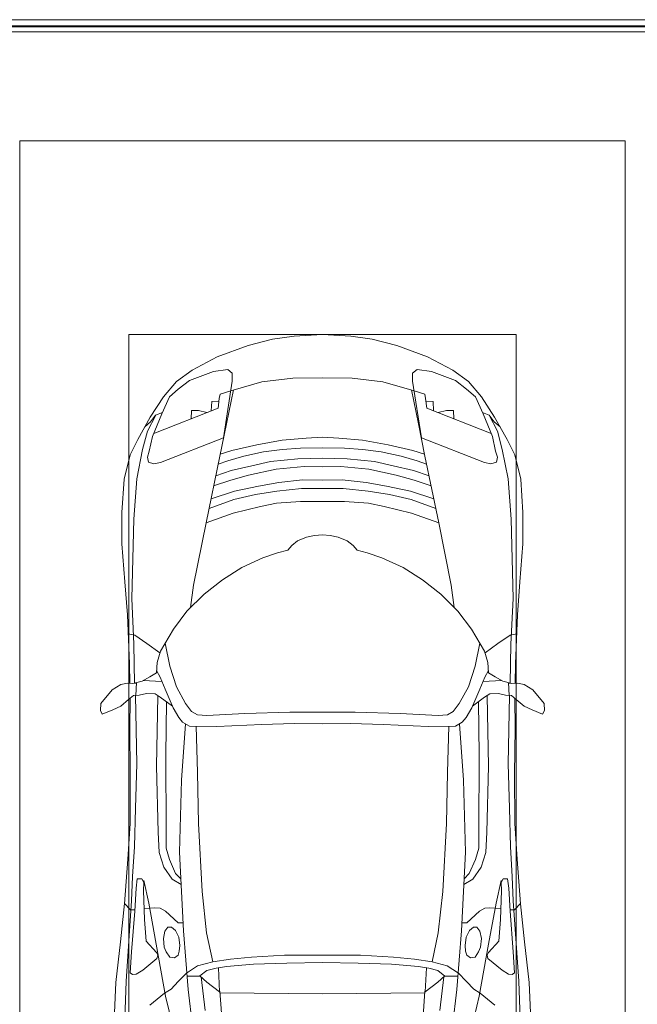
# Model space of a CAD drawing. Header units: millimetres. Extents: x -32229 to 192519, y -13689 to 125138.
# Tile 138 of 183: x 32435 to 34985, y 66086 to 70150. Entities that reach past the tile are written whole.
import ezdxf

# ---------------------------------------------------------------- set-up
doc = ezdxf.new("R2010")
doc.units = ezdxf.units.MM
for name, color, linetype, lineweight in [('A-DETL-GENF-OTLN', 7, 'Continuous', 18), ('A-DOOR-____-OTLN', 7, 'Continuous', 18), ('A-FLOR-____-OTLN', 7, 'Continuous', 18), ('A-GENM-____-OTLN', 7, 'Continuous', 18), ('C-PRKG-____-OTLN', 7, 'Continuous', 18)]:
    doc.layers.add(name, color=color, linetype=linetype, lineweight=lineweight)

# ---------------------------------------------------------------- blocks, each defined once
blk = doc.blocks.new('АР_Машиноместо - 4900x2400_М__5300х2500_-V102--01 ЭЛ')
at = {"layer": 'A-DETL-GENF-OTLN', "color": 254, "lineweight": 13, "true_color": 0xd4d4d4}
for p, q in [((602.3, 3530.2), (673.6, 3827.1)), ((1897.7, 3530.2), (1826.4, 3827.1)), ((695.7, 3502.8), (723.2, 3741.5)), ((1804.3, 3502.8), (1776.8, 3741.5)), ((434.2, 3623.7), (439.5, 3468.5)), ((2065.8, 3623.7), (2060.5, 3468.5)), ((749.1, 3450.8), (765.5, 3589.1)), ((1750.9, 3450.8), (1734.5, 3589.1)), ((564, 3316.2), (602.3, 3530.2)), ((1936, 3316.2), (1897.7, 3530.2)), ((439.5, 3468.5), (462, 3136.6)), ((2060.5, 3468.5), (2038, 3136.6)), ((734.6, 3405.8), (688.5, 3435.5)), ((1765.4, 3405.8), (1811.5, 3435.5)), ((797.1, 3388.2), (734.6, 3405.8)), ((771.7, 3268.5), (797.1, 3388.2)), ((870, 3377.1), (797.1, 3388.2)), ((957.1, 3368.9), (870, 3377.1)), ((1542.9, 3368.9), (1630, 3377.1)), ((1630, 3377.1), (1702.9, 3388.2)), ((1702.9, 3388.2), (1765.4, 3405.8)), ((1728.3, 3268.5), (1702.9, 3388.2)), ((1093.5, 3360.7), (957.1, 3368.9)), ((1250, 3360.7), (1093.5, 3360.7)), ((1250, 3360.7), (1406.5, 3360.7)), ((1406.5, 3360.7), (1542.9, 3368.9)), ((532.7, 3145.9), (564, 3316.2)), ((1967.3, 3145.9), (1936, 3316.2)), ((752.8, 3099), (771.7, 3268.5)), ((1747.2, 3099), (1728.3, 3268.5)), ((462, 3136.6), (466.3, 3036.3)), ((512.5, 3053.2), (532.7, 3145.9)), ((1987.5, 3053.2), (1967.3, 3145.9)), ((2038, 3136.6), (2033.7, 3036.3)), ((737.8, 2818.3), (752.8, 3099)), ((1762.2, 2818.3), (1747.2, 3099)), ((595.2, 2997.9), (629, 3048.1)), ((629, 3048.1), (666.7, 3069.7)), ((1871, 3048.1), (1833.3, 3069.7)), ((1904.8, 2997.9), (1871, 3048.1)), ((466.3, 3036.3), (473.9, 2913.7)), ((2033.7, 3036.3), (2026.1, 2913.7)), ((575.7, 2937.4), (595.2, 2997.9)), ((1924.3, 2937.4), (1904.8, 2997.9)), ((571.6, 2853.3), (575.7, 2937.4)), ((1928.4, 2853.3), (1924.3, 2937.4)), ((473.9, 2913.7), (477.8, 2754.7)), ((2026.1, 2913.7), (2022.2, 2754.7)), ((564.4, 2580.5), (571.6, 2853.3)), ((1935.6, 2580.5), (1928.4, 2853.3)), ((733.8, 2606.7), (737.8, 2818.3)), ((1766.2, 2606.7), (1762.2, 2818.3)), ((477.8, 2754.7), (483.3, 2571.4)), ((2022.2, 2754.7), (2016.7, 2571.4)), ((728.4, 2415.7), (733.8, 2606.7)), ((1771.6, 2415.7), (1766.2, 2606.7)), ((483.3, 2571.4), (478, 2290)), ((570.6, 2291.4), (564.4, 2580.5)), ((1929.4, 2291.4), (1935.6, 2580.5)), ((2016.7, 2571.4), (2022, 2290)), ((471.8, 2077.7), (474.5, 2239.3)), ((2028.2, 2077.7), (2025.5, 2239.3)), ((462.8, 1889.5), (471.8, 2077.7)), ((2037.2, 1889.5), (2028.2, 2077.7)), ((470.9, 1561.4), (462.8, 1889.5)), ((2029.1, 1561.4), (2037.2, 1889.5)), ((483.4, 1395.6), (470.9, 1561.4)), ((2016.6, 1395.6), (2029.1, 1561.4)), ((507.4, 1274.3), (483.4, 1395.6)), ((1992.6, 1274.3), (2016.6, 1395.6)), ((527.9, 1198.6), (507.4, 1274.3)), ((1972.1, 1198.6), (1992.6, 1274.3)), ((561.7, 1132.1), (527.9, 1198.6)), ((818.8, 1102.9), (554, 1208.1)), ((1681.2, 1102.9), (1946, 1208.1)), ((1938.3, 1132.1), (1972.1, 1198.6)), ((709.1, 1112.7), (708.2, 1146.9)), ((1790.9, 1112.7), (1791.8, 1146.9)), ((737.7, 1113.6), (709.1, 1112.7)), ((772.6, 1121.3), (737.7, 1113.6)), ((792.9, 1076.2), (791.2, 1114.5)), ((824.1, 1063.7), (818.8, 1102.9)), ((1675.9, 1063.7), (1681.2, 1102.9)), ((1707.1, 1076.2), (1708.8, 1114.5)), ((1727.4, 1121.3), (1762.3, 1113.6)), ((1762.3, 1113.6), (1790.9, 1112.7)), ((823.3, 1074.4), (792.9, 1076.2)), ((827.7, 1045), (824.1, 1063.7)), ((1672.3, 1045), (1675.9, 1063.7)), ((1676.7, 1074.4), (1707.1, 1076.2)), ((871.3, 1031.9), (827.7, 1045)), ((1628.7, 1031.9), (1672.3, 1045))]:
    blk.add_line(p, q, dxfattribs=at)
at = {"layer": 'A-DETL-GENF-OTLN', "color": 253, "lineweight": 13, "true_color": 0xaaaaaa}
for p, q in [((840.1, 3687.8), (826.6, 3509.6)), ((1659.9, 3687.8), (1673.4, 3509.6)), ((390.2, 3630), (397.1, 3474.2)), ((2109.8, 3630), (2102.9, 3474.2)), ((598.3, 3518.6), (537.9, 3567)), ((1901.7, 3518.6), (1962.1, 3567)), ((624.9, 3501.2), (598.3, 3518.6)), ((654.7, 3470.4), (624.9, 3501.2)), ((676.4, 3260.1), (695.7, 3502.8)), ((773.2, 3472.4), (825.6, 3512.1)), ((825.6, 3512.1), (821, 3413)), ((1250, 3520.1), (827.2, 3517.2)), ((1250, 3520.1), (1672.8, 3517.2)), ((1674.4, 3512.1), (1679, 3413)), ((1726.8, 3472.4), (1674.4, 3512.1)), ((1823.6, 3260.1), (1804.3, 3502.8)), ((1845.3, 3470.4), (1875.1, 3501.2)), ((1875.1, 3501.2), (1901.7, 3518.6)), ((397.1, 3474.2), (415.7, 3305.9)), ((690.2, 3433.7), (654.7, 3470.4)), ((744.3, 3447), (773.2, 3472.4)), ((1755.7, 3447), (1726.8, 3472.4)), ((1809.8, 3433.7), (1845.3, 3470.4)), ((2102.9, 3474.2), (2084.3, 3305.9)), ((456.6, 3434.5), (466.2, 3441.1)), ((462.2, 3347.3), (456.6, 3434.5)), ((466.2, 3441.1), (481.5, 3439.1)), ((481.5, 3439.1), (508, 3422.8)), ((508, 3422.8), (566.8, 3375.1)), ((744.1, 3447.2), (691.3, 3447.2)), ((773, 3424.2), (744.1, 3447.2)), ((811.1, 3414.8), (773, 3424.2)), ((853.3, 3407.2), (811.1, 3414.8)), ((1646.7, 3407.2), (1688.9, 3414.8)), ((1688.9, 3414.8), (1727, 3424.2)), ((1727, 3424.2), (1755.7, 3447)), ((1755.7, 3447.2), (1808.7, 3447.2)), ((1992, 3422.8), (1933.2, 3375.1)), ((2018.5, 3439.1), (1992, 3422.8)), ((2033.8, 3441.1), (2018.5, 3439.1)), ((2043.4, 3434.5), (2033.8, 3441.1)), ((2037.8, 3347.3), (2043.4, 3434.5)), ((566.8, 3375.1), (569.7, 3360.7)), ((965.3, 3397.8), (853.3, 3407.2)), ((1102.5, 3394.3), (965.3, 3397.8)), ((1250, 3391.3), (1102.5, 3394.3)), ((1250, 3391.3), (1397.5, 3394.3)), ((1397.5, 3394.3), (1534.7, 3397.8)), ((1534.7, 3397.8), (1646.7, 3407.2)), ((1933.2, 3375.1), (1930.3, 3360.7)), ((474.8, 3179.9), (462.2, 3347.3)), ((564.6, 3349.7), (522.2, 3303.2)), ((569.7, 3360.7), (564.6, 3349.7)), ((597.1, 3327.4), (605.2, 3346.8)), ((605.2, 3346.8), (620, 3369.3)), ((620, 3369.3), (638.7, 3372.5)), ((638.7, 3372.5), (654.1, 3360.7)), ((654.1, 3360.7), (658.7, 3344.5)), ((658.7, 3344.5), (661.1, 3321.2)), ((1841.3, 3344.5), (1838.9, 3321.2)), ((1845.9, 3360.7), (1841.3, 3344.5)), ((1861.3, 3372.5), (1845.9, 3360.7)), ((1880, 3369.3), (1861.3, 3372.5)), ((1894.8, 3346.8), (1880, 3369.3)), ((1902.9, 3327.4), (1894.8, 3346.8)), ((1930.3, 3360.7), (1935.4, 3349.7)), ((1935.4, 3349.7), (1977.8, 3303.2)), ((2025.2, 3179.9), (2037.8, 3347.3)), ((415.7, 3305.9), (432.8, 3149.3)), ((522.2, 3303.2), (515.3, 3213.7)), ((593.6, 3292.5), (597.1, 3327.4)), ((599.8, 3262.3), (593.6, 3292.5)), ((661.1, 3321.2), (657.2, 3286.3)), ((1838.9, 3321.2), (1842.8, 3286.3)), ((1900.2, 3262.3), (1906.4, 3292.5)), ((1906.4, 3292.5), (1902.9, 3327.4)), ((1977.8, 3303.2), (1984.7, 3213.7)), ((2084.3, 3305.9), (2067.1, 3148.3)), ((612.1, 3245.7), (599.8, 3262.3)), ((643.2, 3259.9), (626.8, 3246.1)), ((657.2, 3286.3), (643.2, 3259.9)), ((659.3, 2936), (676.4, 3260.1)), ((1840.7, 2936), (1823.6, 3260.1)), ((1842.8, 3286.3), (1856.8, 3259.9)), ((1856.8, 3259.9), (1873.2, 3246.1)), ((1887.9, 3245.7), (1900.2, 3262.3)), ((515.3, 3213.7), (510.9, 3094.6)), ((654.5, 3228.1), (601.7, 3179.4)), ((626.8, 3246.1), (612.1, 3245.7)), ((674.6, 3227.6), (654.5, 3228.1)), ((1825.4, 3227.6), (1845.5, 3228.1)), ((1845.5, 3228.1), (1898.3, 3179.4)), ((1873.2, 3246.1), (1887.9, 3245.7)), ((1984.7, 3213.7), (1989.1, 3094.6)), ((456.9, 3174.2), (432.9, 3148.3)), ((475.2, 3173.5), (456.9, 3174.2)), ((480.8, 3085), (474.8, 3179.9)), ((601.7, 3179.4), (579.5, 3167.7)), ((1898.3, 3179.4), (1920.5, 3167.7)), ((2019.2, 3085), (2025.2, 3179.9)), ((2024.8, 3173.5), (2043.1, 3174.2)), ((2043.1, 3174.2), (2067.1, 3148.3)), ((432.8, 3149.3), (446, 2964.8)), ((558.4, 3165.4), (513.6, 3168)), ((579.5, 3167.7), (558.4, 3165.4)), ((1920.5, 3167.7), (1941.6, 3165.4)), ((1941.6, 3165.4), (1986.4, 3168)), ((2067.2, 3149.3), (2054, 2964.8)), ((510.9, 3094.6), (512.2, 3061.4)), ((1989.1, 3094.6), (1987.8, 3061.4)), ((485.6, 3046.1), (480.8, 3085)), ((512.2, 3061.4), (504.5, 3046.6)), ((1987.8, 3061.4), (1995.5, 3046.6)), ((2014.4, 3046.1), (2019.2, 3085)), ((504.5, 3046.6), (485.6, 3046.1)), ((643.6, 3024.6), (618.7, 2966.7)), ((665.1, 3046.1), (643.6, 3024.6)), ((1834.9, 3046.1), (1856.4, 3024.6)), ((1856.4, 3024.6), (1881.3, 2966.7)), ((1995.5, 3046.6), (2014.4, 3046.1)), ((618.7, 2966.7), (604.4, 2919.4)), ((1881.3, 2966.7), (1895.6, 2919.4)), ((446, 2964.8), (456.1, 2818.3)), ((667.8, 2638.3), (659.3, 2936)), ((1832.2, 2638.3), (1840.7, 2936)), ((2054, 2964.8), (2043.9, 2818.3)), ((604.4, 2919.4), (604.4, 2850.8)), ((1895.6, 2919.4), (1895.6, 2850.8)), ((604.4, 2850.8), (603.5, 2534.3)), ((1895.6, 2850.8), (1896.5, 2534.3)), ((456.1, 2818.3), (456.8, 2613.6)), ((2043.9, 2818.3), (2043.2, 2613.6)), ((456.8, 2613.6), (454.5, 2423.6)), ((684.8, 2406.5), (667.8, 2638.3)), ((1815.2, 2406.5), (1832.2, 2638.3)), ((2043.2, 2613.6), (2045.5, 2423.6)), ((603.5, 2534.3), (606.1, 2314.9)), ((1896.5, 2534.3), (1893.9, 2314.9)), ((454.5, 2423.6), (456, 2301.1)), ((672.8, 2399.7), (656.7, 2380.3)), ((700.6, 2415.4), (672.8, 2399.7)), ((813.8, 2416.7), (700.6, 2415.4)), ((999.2, 2409.3), (813.8, 2416.7)), ((1132.7, 2404.6), (999.2, 2409.3)), ((1250, 2406.6), (1132.7, 2404.6)), ((1250, 2406.6), (1367.3, 2404.6)), ((1367.3, 2404.6), (1500.8, 2409.3)), ((1500.8, 2409.3), (1686.2, 2416.7)), ((1686.2, 2416.7), (1799.4, 2415.4)), ((1799.4, 2415.4), (1827.2, 2399.7)), ((1827.2, 2399.7), (1843.3, 2380.3)), ((2045.5, 2423.6), (2044, 2301.1)), ((341.2, 2366.2), (333.1, 2350.6)), ((384.4, 2347.9), (341.2, 2366.2)), ((656.7, 2380.3), (633.8, 2340.5)), ((734.3, 2368.8), (710, 2355.4)), ((772.7, 2371.5), (734.3, 2368.8)), ((929.1, 2364.1), (772.7, 2371.5)), ((1115.2, 2358.7), (929.1, 2364.1)), ((1250, 2357.8), (1115.2, 2358.7)), ((1250, 2357.8), (1384.8, 2358.7)), ((1384.8, 2358.7), (1570.9, 2364.1)), ((1570.9, 2364.1), (1727.3, 2371.5)), ((1727.3, 2371.5), (1765.7, 2368.8)), ((1765.7, 2368.8), (1790, 2355.4)), ((1843.3, 2380.3), (1866.2, 2340.5)), ((2115.6, 2347.9), (2158.8, 2366.2)), ((2158.8, 2366.2), (2166.9, 2350.6)), ((333.1, 2350.6), (335.2, 2322.3)), ((335.2, 2322.3), (381.7, 2266.4)), ((417.4, 2333.8), (384.4, 2347.9)), ((449.8, 2306.1), (417.4, 2333.8)), ((630.6, 2332.9), (580.6, 2296)), ((633.8, 2340.5), (600.8, 2263)), ((685.1, 2322.3), (647.3, 2254.2)), ((710, 2355.4), (685.1, 2322.3)), ((1790, 2355.4), (1814.9, 2322.3)), ((1814.9, 2322.3), (1852.7, 2254.2)), ((1866.2, 2340.5), (1899.2, 2263)), ((1869.4, 2332.9), (1919.4, 2296)), ((2050.2, 2306.1), (2082.6, 2333.8)), ((2082.6, 2333.8), (2115.6, 2347.9)), ((2164.8, 2322.3), (2118.3, 2266.4)), ((2166.9, 2350.6), (2164.8, 2322.3)), ((470, 2290), (449.8, 2306.1)), ((493.6, 2288.6), (470, 2290)), ((482, 2235.6), (479.1, 2288.7)), ((523.3, 2281.2), (493.6, 2288.6)), ((559, 2282.6), (523.3, 2281.2)), ((580.6, 2296), (559, 2282.6)), ((1919.4, 2296), (1941, 2282.6)), ((1941, 2282.6), (1976.7, 2281.2)), ((1976.7, 2281.2), (2006.4, 2288.6)), ((2006.4, 2288.6), (2030, 2290)), ((2018, 2235.6), (2020.9, 2288.7)), ((2030, 2290), (2050.2, 2306.1)), ((381.7, 2266.4), (417.4, 2243.4)), ((417.4, 2243.4), (445.1, 2238.7)), ((445.1, 2238.7), (481.8, 2239.5)), ((453, 2159.1), (455, 2238.9)), ((505.1, 2230), (467.5, 2239.2)), ((600.8, 2263), (579.9, 2213.8)), ((647.3, 2254.2), (619.7, 2168.6)), ((1852.7, 2254.2), (1880.3, 2168.6)), ((1899.2, 2263), (1920.1, 2213.8)), ((1994.9, 2230), (2032.5, 2239.2)), ((2054.9, 2238.7), (2018.2, 2239.5)), ((2047, 2159.1), (2045, 2238.9)), ((2082.6, 2243.4), (2054.9, 2238.7)), ((2118.3, 2266.4), (2082.6, 2243.4)), ((536.7, 2211.8), (505.1, 2230)), ((586.6, 2231.3), (510.1, 2227.1)), ((564.3, 2195.4), (536.7, 2211.8)), ((567.1, 2153.8), (564.3, 2195.4)), ((579.9, 2213.8), (564.9, 2186.5)), ((1913.4, 2231.3), (1989.9, 2227.1)), ((1920.1, 2213.8), (1935.1, 2186.5)), ((1932.9, 2153.8), (1935.7, 2195.4)), ((1935.7, 2195.4), (1963.3, 2211.8)), ((1963.3, 2211.8), (1994.9, 2230)), ((444.9, 1956.8), (453, 2159.1)), ((619.7, 2168.6), (600.3, 2072.7)), ((1880.3, 2168.6), (1899.7, 2072.7)), ((2055.1, 1956.8), (2047, 2159.1)), ((580.7, 2105.7), (567.1, 2153.8)), ((1919.3, 2105.7), (1932.9, 2153.8)), ((525.5, 2074.6), (475.1, 2041)), ((578.8, 2112.6), (525.5, 2074.6)), ((634.6, 2015), (580.7, 2105.7)), ((1865.4, 2015), (1919.3, 2105.7)), ((1921.2, 2112.6), (1974.5, 2074.6)), ((1974.5, 2074.6), (2024.9, 2041)), ((475.1, 2041), (447.5, 2034.4)), ((2024.9, 2041), (2052.5, 2034.4)), ((690.7, 1941.6), (634.6, 2015)), ((1809.3, 1941.6), (1865.4, 2015)), ((434.8, 1820.7), (444.9, 1956.8)), ((2065.2, 1820.7), (2055.1, 1956.8)), ((761.1, 1871.7), (690.7, 1941.6)), ((718.3, 1834.2), (705.7, 1926.7)), ((1738.9, 1871.7), (1809.3, 1941.6)), ((1781.7, 1834.2), (1794.3, 1926.7)), ((837.5, 1812.1), (761.1, 1871.7)), ((1662.5, 1812.1), (1738.9, 1871.7)), ((770, 1576.5), (718.3, 1834.2)), ((1730, 1576.5), (1781.7, 1834.2)), ((422, 1662.9), (434.8, 1820.7)), ((917, 1761.1), (837.5, 1812.1)), ((1583, 1761.1), (1662.5, 1812.1)), ((2078, 1662.9), (2065.2, 1820.7)), ((1004.2, 1721.4), (917, 1761.1)), ((1495.8, 1721.4), (1583, 1761.1)), ((1064.9, 1700.5), (1004.2, 1721.4)), ((1435.1, 1700.5), (1495.8, 1721.4)), ((1107.2, 1689.8), (1064.9, 1700.5)), ((1123.5, 1670.9), (1107.2, 1689.8)), ((1147.5, 1650.5), (1123.5, 1670.9)), ((1352.5, 1650.5), (1376.5, 1670.9)), ((1376.5, 1670.9), (1392.8, 1689.8)), ((1392.8, 1689.8), (1435.1, 1700.5)), ((422, 1534.1), (422, 1662.9)), ((1184.7, 1635.7), (1147.5, 1650.5)), ((1217.8, 1629.1), (1184.7, 1635.7)), ((1217.8, 1629.1), (1250, 1626.8)), ((1282.2, 1629.1), (1250, 1626.8)), ((1282.2, 1629.1), (1315.3, 1635.7)), ((1315.3, 1635.7), (1352.5, 1650.5)), ((2078, 1534.1), (2078, 1662.9)), ((826.8, 1300.9), (770, 1576.5)), ((881.7, 1536.4), (770, 1576.5)), ((1618.3, 1536.4), (1730, 1576.5)), ((1673.2, 1300.9), (1730, 1576.5)), ((430.8, 1396.6), (422, 1534.1)), ((884.3, 1480.8), (782, 1518.1)), ((994.9, 1509.3), (881.7, 1536.4)), ((1060, 1496.1), (994.9, 1509.3)), ((1440, 1496.1), (1505.1, 1509.3)), ((1505.1, 1509.3), (1618.3, 1536.4)), ((1615.7, 1480.8), (1718, 1518.1)), ((2069.2, 1396.6), (2078, 1534.1)), ((887, 1446.5), (790.4, 1477.3)), ((973.4, 1459.7), (884.3, 1480.8)), ((1159.3, 1489.1), (1060, 1496.1)), ((1250, 1488.3), (1159.3, 1489.1)), ((1250, 1488.3), (1340.7, 1489.1)), ((1340.7, 1489.1), (1440, 1496.1)), ((1526.6, 1459.7), (1615.7, 1480.8)), ((1613, 1446.5), (1709.6, 1477.3)), ((871.4, 1401.1), (800.5, 1424.6)), ((986.2, 1425.6), (887, 1446.5)), ((1061.9, 1445.7), (973.4, 1459.7)), ((1070, 1410.4), (986.2, 1425.6)), ((1163.9, 1435.1), (1061.9, 1445.7)), ((1250, 1435.1), (1163.9, 1435.1)), ((1250, 1435.1), (1336.1, 1435.1)), ((1336.1, 1435.1), (1438.1, 1445.7)), ((1430, 1410.4), (1513.8, 1425.6)), ((1438.1, 1445.7), (1526.6, 1459.7)), ((1513.8, 1425.6), (1613, 1446.5)), ((1628.6, 1401.1), (1699.5, 1424.6)), ((455.7, 1296.1), (430.8, 1396.6)), ((873.8, 1361.2), (809.9, 1383.1)), ((945.3, 1380.6), (871.4, 1401.1)), ((1168.3, 1399.8), (1070, 1410.4)), ((1250, 1400.1), (1168.3, 1399.8)), ((1250, 1400.1), (1331.7, 1399.8)), ((1331.7, 1399.8), (1430, 1410.4)), ((1554.7, 1380.6), (1628.6, 1401.1)), ((1626.2, 1361.2), (1690.1, 1383.1)), ((2044.3, 1296.1), (2069.2, 1396.6)), ((958.3, 1341.1), (873.8, 1361.2)), ((1059, 1354.8), (945.3, 1380.6)), ((1174.5, 1344.2), (1059, 1354.8)), ((1250, 1344.9), (1174.5, 1344.2)), ((1250, 1344.9), (1325.5, 1344.2)), ((1325.5, 1344.2), (1441, 1354.8)), ((1441, 1354.8), (1554.7, 1380.6)), ((1541.7, 1341.1), (1626.2, 1361.2)), ((527.2, 1305.2), (531.8, 1326)), ((535, 1280.6), (527.2, 1305.2)), ((531.8, 1326), (554.4, 1333.3)), ((554.4, 1333.3), (580.7, 1327.1)), ((580.7, 1327.1), (841.1, 1225.9)), ((859.1, 1321.2), (819.9, 1334.4)), ((853.8, 1167.4), (826.8, 1300.9)), ((925.2, 1301.6), (859.1, 1321.2)), ((1007.1, 1283.7), (925.2, 1301.6)), ((1035, 1323.2), (958.3, 1341.1)), ((1148.3, 1312.4), (1035, 1323.2)), ((1250, 1309.3), (1148.3, 1312.4)), ((1250, 1309.3), (1351.7, 1312.4)), ((1351.7, 1312.4), (1465, 1323.2)), ((1465, 1323.2), (1541.7, 1341.1)), ((1492.9, 1283.7), (1574.8, 1301.6)), ((1574.8, 1301.6), (1640.9, 1321.2)), ((1640.9, 1321.2), (1680.1, 1334.4)), ((1646.2, 1167.4), (1673.2, 1300.9)), ((1919.3, 1327.1), (1658.9, 1225.9)), ((1945.6, 1333.3), (1919.3, 1327.1)), ((1968.2, 1326), (1945.6, 1333.3)), ((1965, 1280.6), (1972.8, 1305.2)), ((1972.8, 1305.2), (1968.2, 1326)), ((487.4, 1232.1), (455.7, 1296.1)), ((548.2, 1220.1), (535, 1280.6)), ((876.3, 1278.7), (828.3, 1293.7)), ((978.6, 1254.6), (876.3, 1278.7)), ((1083.6, 1274.6), (1007.1, 1283.7)), ((1159.1, 1267.9), (1083.6, 1274.6)), ((1250, 1266.6), (1159.1, 1267.9)), ((1250, 1266.6), (1340.9, 1267.9)), ((1340.9, 1267.9), (1416.4, 1274.6)), ((1416.4, 1274.6), (1492.9, 1283.7)), ((1521.4, 1254.6), (1623.7, 1278.7)), ((1623.7, 1278.7), (1671.7, 1293.7)), ((1951.8, 1220.1), (1965, 1280.6)), ((2012.6, 1232.1), (2044.3, 1296.1)), ((539.3, 1140.4), (487.4, 1232.1)), ((586.9, 1126.3), (548.2, 1220.1)), ((841.1, 1225.9), (877.7, 991.4)), ((1084.1, 1236), (978.6, 1254.6)), ((1182.5, 1227.5), (1084.1, 1236)), ((1250, 1223.7), (1182.5, 1227.5)), ((1250, 1223.7), (1317.5, 1227.5)), ((1317.5, 1227.5), (1415.9, 1236)), ((1415.9, 1236), (1521.4, 1254.6)), ((1658.9, 1225.9), (1622.3, 991.4)), ((1913.1, 1126.3), (1951.8, 1220.1)), ((1960.7, 1140.4), (2012.6, 1232.1)), ((540.4, 1159.6), (516.2, 1180.5)), ((1959.6, 1159.6), (1983.8, 1180.5)), ((593.2, 1056.8), (539.3, 1140.4)), ((561.3, 1132.6), (540.4, 1159.6)), ((882.6, 1027.5), (853.8, 1167.4)), ((1617.4, 1027.5), (1646.2, 1167.4)), ((1906.8, 1056.8), (1960.7, 1140.4)), ((1938.7, 1132.6), (1959.6, 1159.6)), ((589, 1121.6), (561.3, 1132.6)), ((617.9, 1057.3), (586.9, 1126.3)), ((1882.1, 1057.3), (1913.1, 1126.3)), ((1911, 1121.6), (1938.7, 1132.6)), ((647.2, 992.8), (593.2, 1056.8)), ((654.7, 1024.4), (617.9, 1057.3)), ((1845.3, 1024.4), (1882.1, 1057.3)), ((1852.8, 992.8), (1906.8, 1056.8)), ((700.9, 989.1), (655, 1024.3)), ((1000.2, 994.5), (871.4, 1031.3)), ((1499.8, 994.5), (1628.6, 1031.3)), ((1799.1, 989.1), (1845, 1024.3)), ((711.9, 946.2), (647.2, 992.8)), ((800.1, 952.6), (700.9, 989.1)), ((877.7, 991.4), (877.7, 958.9)), ((1127.4, 979.8), (1000.2, 994.5)), ((1250, 977.6), (1127.4, 979.8)), ((1250, 977.6), (1372.6, 979.8)), ((1372.6, 979.8), (1499.8, 994.5)), ((1622.3, 991.4), (1622.3, 958.9)), ((1699.9, 952.6), (1799.1, 989.1)), ((1788.1, 946.2), (1852.8, 992.8)), ((815.8, 891), (711.9, 946.2)), ((859, 944.1), (800.1, 952.6)), ((877.7, 958.9), (859, 944.1)), ((1622.3, 958.9), (1641, 944.1)), ((1641, 944.1), (1699.9, 952.6)), ((1684.2, 891), (1788.1, 946.2)), ((943.3, 845.1), (815.8, 891)), ((1556.7, 845.1), (1684.2, 891)), ((1044.2, 818.6), (943.3, 845.1)), ((1132.7, 806), (1044.2, 818.6)), ((1367.3, 806), (1455.8, 818.6)), ((1455.8, 818.6), (1556.7, 845.1)), ((1250, 800), (1132.7, 806)), ((1250, 800), (1367.3, 806))]:
    blk.add_line(p, q, dxfattribs=at)
at = {"layer": 'C-PRKG-____-OTLN', "color": 253, "lineweight": 13, "true_color": 0xaaaaaa}
for p, q in [((2500, 0), (2500, 5199.7)), ((0, 0), (0, 4855)), ((450, 800), (450, 4500)), ((2050, 800), (2050, 4500)), ((450, 800), (2050, 800)), ((2500, 0), (0, 0))]:
    blk.add_line(p, q, dxfattribs=at)
blk = doc.blocks.new('АР-Заполнение деф_ шва - Д_ш_-4332460--01 ЭЛ')
at = {"layer": 'A-GENM-____-OTLN', "color": 253, "lineweight": 13, "true_color": 0xaaaaaa}
for p, q in [((0, 25), (25175, 25)), ((0, -25), (25174, -25))]:
    blk.add_line(p, q, dxfattribs=at)
blk = doc.blocks.new('АР-Ворота сборка - Ворота секционные_5200х2600 _h_-7307873--01 ЭЛ')
at = {"layer": 'A-DOOR-____-OTLN', "color": 253, "lineweight": 5, "true_color": 0xaaaaaa}
blk.add_line((-2475, 2958.8), (-2475, -842.9), dxfattribs=at)
blk = doc.blocks.new('Наметкина 10_РД_АР_П_отсоединено_rvt-1--01 ЭЛ')
at = {"layer": 'A-FLOR-____-OTLN', "color": 253, "lineweight": 13, "true_color": 0xaaaaaa}
for p, q in [((10001, 70120), (39585.5, 70120)), ((11435.3, 70100), (35134.3, 70100))]:
    blk.add_line(p, q, dxfattribs=at)
at = {"layer": 'A-DOOR-____-OTLN', "color": 253, "lineweight": 13, "true_color": 0xaaaaaa, "rotation": 89.99999999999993}
blk.add_blockref('АР-Ворота сборка - Ворота секционные_5200х2600 _h_-7307873--01 ЭЛ', (35235.3, 72600), dxfattribs=at)
at = {"layer": 'A-GENM-____-OTLN', "color": 253, "lineweight": 13, "true_color": 0xaaaaaa}
blk.add_blockref('АР-Заполнение деф_ шва - Д_ш_-4332460--01 ЭЛ', (9960.3, 70125), dxfattribs=at)
at = {"layer": 'C-PRKG-____-OTLN', "color": 253, "lineweight": 13, "true_color": 0xaaaaaa, "rotation": 180}
blk.add_blockref('АР_Машиноместо - 4900x2400_М__5300х2500_-V102--01 ЭЛ', (34935.3, 69650), dxfattribs=at)

msp = doc.modelspace()

# ---------------------------------------------------------------- block references
at = {"lineweight": 5}
msp.add_blockref('Наметкина 10_РД_АР_П_отсоединено_rvt-1--01 ЭЛ', (0, 0), dxfattribs=at)

doc.saveas('drawing.dxf')
